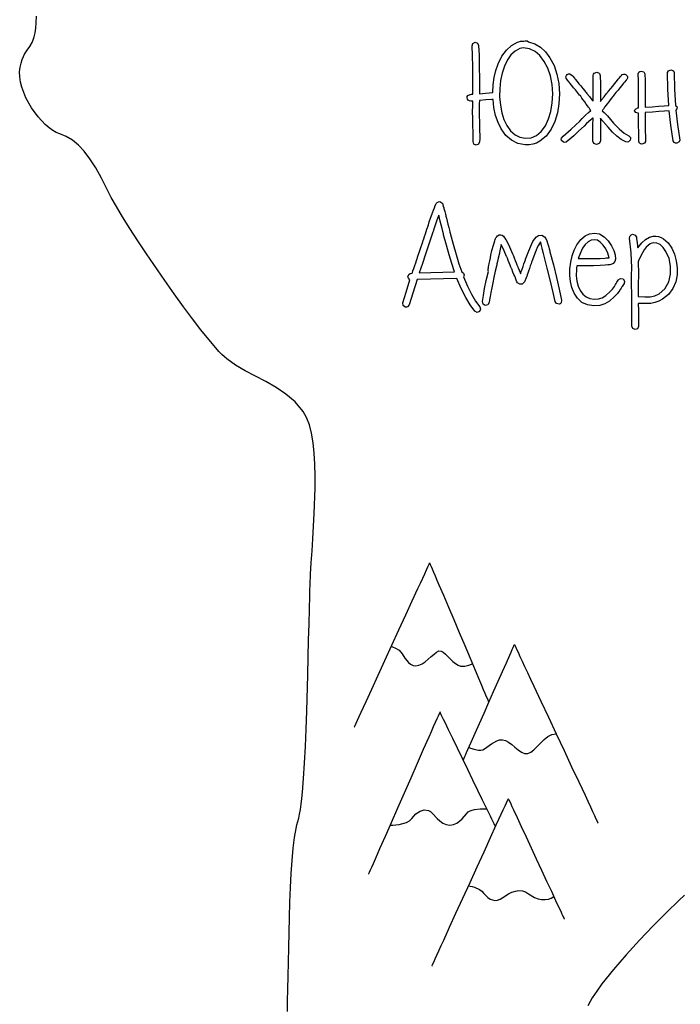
# Model space of a CAD drawing. Header units: millimetres. Extents: x 299 to 601, y 84 to 516.
# Tile 4 of 23: x 382 to 402, y 360 to 390. Entities that reach past the tile are written whole.
import ezdxf

# ---------------------------------------------------------------- set-up
doc = ezdxf.new("R2010")
doc.units = ezdxf.units.MM
doc.layers.get('0').update_dxf_attribs({"linetype": 'CONTINUOUS', "true_color": 0xffffff})

msp = doc.modelspace()

# ---------------------------------------------------------------- linework, layer by layer
at = {"linetype": 'CONTINUOUS', "true_color": 0xffffff}
for points in [[(389.8, 360.09), (389.807, 360.402), (389.817, 360.755), (389.825, 361.145), (389.832, 361.56), (389.84, 361.997), (389.862, 362.897), (389.875, 363.345), (389.895, 363.782), (389.915, 364.202), (389.942, 364.595), (389.975, 364.955), (390.012, 365.272), (390.057, 365.542), (390.082, 365.657), (390.11, 365.755), (390.137, 365.855), (390.162, 365.975), (390.187, 366.115), (390.21, 366.27), (390.23, 366.44), (390.25, 366.627), (390.285, 367.037), (390.315, 367.495), (390.34, 367.987), (390.362, 368.505), (390.38, 369.04), (390.41, 370.122), (390.422, 370.652), (390.432, 371.162), (390.445, 371.642), (390.455, 372.082), (390.465, 372.475), (390.47, 372.65), (390.477, 372.81), (390.492, 373.125), (390.512, 373.46), (390.535, 373.815), (390.56, 374.18), (390.6, 374.932), (390.625, 375.685), (390.625, 376.05), (390.617, 376.4), (390.597, 376.732), (390.565, 377.042), (390.517, 377.325), (390.455, 377.577), (390.372, 377.795), (390.27, 377.972), (390.027, 378.257), (389.755, 378.492), (389.462, 378.692), (389.157, 378.87), (388.545, 379.187), (388.255, 379.355), (387.99, 379.54), (387.922, 379.597), (387.845, 379.672), (387.76, 379.762), (387.665, 379.867), (387.455, 380.115), (387.22, 380.407), (386.967, 380.737), (386.7, 381.095), (386.422, 381.477), (386.145, 381.872), (385.597, 382.67), (385.342, 383.057), (385.102, 383.427), (384.887, 383.77), (384.702, 384.08), (384.55, 384.347), (384.437, 384.565), (384.26, 384.922), (384.085, 385.232), (383.912, 385.502), (383.742, 385.727), (383.567, 385.912), (383.39, 386.06), (383.202, 386.172), (383.01, 386.25), (382.907, 386.29), (382.802, 386.35), (382.692, 386.43), (382.582, 386.522), (382.367, 386.752), (382.17, 387.025), (382.005, 387.322), (381.885, 387.635), (381.845, 387.79), (381.822, 387.942), (381.817, 388.09), (381.832, 388.232), (381.86, 388.357), (381.892, 388.462), (381.927, 388.55), (381.965, 388.622), (382.042, 388.74), (382.12, 388.845), (382.19, 388.97), (382.222, 389.047), (382.252, 389.142), (382.277, 389.255), (382.295, 389.392), (382.31, 389.557), (382.317, 389.752)], [(395.932, 387.275), (395.915, 387.275), (395.895, 387.272), (395.717, 387.26), (395.525, 387.245), (395.522, 387.137), (395.522, 387.05), (395.52, 386.985), (395.52, 386.94), (395.52, 386.86), (395.522, 386.757), (395.525, 386.63), (395.53, 386.48), (395.532, 386.332), (395.535, 386.205), (395.535, 386.095), (395.532, 386.005), (395.502, 385.937), (395.43, 385.912), (395.362, 385.942), (395.335, 386.015), (395.337, 386.097), (395.337, 386.202), (395.335, 386.325), (395.332, 386.47), (395.327, 386.625), (395.325, 386.755), (395.322, 386.86), (395.322, 386.94), (395.325, 387.052), (395.327, 387.225), (395.317, 387.225), (395.297, 387.225), (395.277, 387.225), (395.267, 387.225), (395.227, 387.227), (395.192, 387.247), (395.167, 387.28), (395.157, 387.317), (395.162, 387.355), (395.182, 387.387), (395.25, 387.422), (395.262, 387.422), (395.29, 387.427), (395.315, 387.43), (395.327, 387.43), (395.33, 387.857), (395.325, 388.24), (395.317, 388.577), (395.305, 388.872), (395.327, 388.94), (395.395, 388.975), (395.47, 388.952), (395.502, 388.88), (395.515, 388.59), (395.522, 388.255), (395.527, 387.872), (395.525, 387.442), (395.712, 387.46), (395.925, 387.477), (395.937, 387.705), (395.967, 387.922), (396.015, 388.132), (396.085, 388.33), (396.197, 388.557), (396.33, 388.74), (396.482, 388.88), (396.657, 388.975), (396.7, 388.992), (396.755, 389.01), (396.765, 389.01), (396.787, 389.01), (396.81, 389.01), (396.82, 389.01), (396.852, 389.012), (396.89, 389.015), (396.92, 389.022), (396.95, 389.017), (396.992, 388.992), (397.182, 388.93), (397.352, 388.827), (397.5, 388.69), (397.63, 388.515), (397.75, 388.285), (397.837, 388.03), (397.89, 387.747), (397.91, 387.442), (397.895, 387.145), (397.85, 386.87), (397.772, 386.615), (397.662, 386.385), (397.515, 386.18), (397.332, 386.025), (397.23, 385.97), (397.122, 385.935), (397.01, 385.915), (396.89, 385.915), (396.675, 385.96), (396.485, 386.055), (396.317, 386.2), (396.175, 386.397), (396.08, 386.587), (396.01, 386.797), (395.96, 387.027), (395.932, 387.275), (395.932, 387.275), (395.932, 387.275)], [(396.832, 388.812), (396.73, 388.79), (396.592, 388.715), (396.467, 388.602), (396.36, 388.45), (396.27, 388.26), (396.2, 388.052), (396.155, 387.832), (396.13, 387.597), (396.127, 387.352), (396.15, 387.102), (396.192, 386.877), (396.255, 386.675), (396.342, 386.497), (396.455, 386.337), (396.587, 386.22), (396.732, 386.145), (396.897, 386.115), (397.072, 386.127), (397.23, 386.195), (397.37, 386.312), (397.495, 386.485), (397.59, 386.69), (397.66, 386.917), (397.697, 387.17), (397.71, 387.442), (397.692, 387.72), (397.645, 387.972), (397.567, 388.202), (397.46, 388.407), (397.332, 388.577), (397.185, 388.7), (397.02, 388.78), (396.832, 388.812), (396.832, 388.812), (396.832, 388.812)], [(399.105, 388.042), (399.13, 387.982), (399.135, 387.74), (399.135, 387.717), (399.135, 387.657), (399.135, 387.575), (399.135, 387.477), (399.135, 387.38), (399.135, 387.297), (399.135, 387.237), (399.135, 387.215), (399.145, 387.227), (399.167, 387.257), (399.242, 387.352), (399.317, 387.445), (399.34, 387.475), (399.35, 387.487), (399.357, 387.497), (399.377, 387.522), (399.44, 387.597), (399.502, 387.67), (399.522, 387.695), (399.53, 387.705), (399.537, 387.712), (399.555, 387.737), (399.61, 387.805), (399.665, 387.875), (399.682, 387.897), (399.69, 387.905), (399.735, 387.96), (399.76, 387.985), (399.787, 388.017), (399.825, 388.03), (399.865, 388.027), (399.902, 388.01), (399.932, 387.977), (399.945, 387.942), (399.94, 387.905), (399.917, 387.87), (399.897, 387.842), (399.85, 387.782), (399.842, 387.775), (399.825, 387.752), (399.77, 387.685), (399.715, 387.615), (399.697, 387.592), (399.69, 387.585), (399.682, 387.575), (399.66, 387.55), (399.597, 387.475), (399.535, 387.397), (399.512, 387.372), (399.505, 387.362), (399.495, 387.347), (399.465, 387.312), (399.425, 387.26), (399.38, 387.202), (399.335, 387.142), (399.295, 387.09), (399.265, 387.055), (399.255, 387.04), (399.245, 387.022), (399.222, 386.987), (399.197, 386.952), (399.187, 386.935), (399.247, 386.88), (399.285, 386.84), (399.345, 386.785), (399.527, 386.567), (399.692, 386.395), (399.842, 386.27), (399.977, 386.192), (400.027, 386.135), (400.035, 386.097), (400.025, 386.06), (399.967, 386.007), (399.927, 386.002), (399.887, 386.01), (399.757, 386.082), (399.627, 386.18), (399.495, 386.3), (399.362, 386.445), (399.14, 386.707), (399.135, 386.715), (399.137, 386.507), (399.14, 386.325), (399.14, 386.167), (399.14, 386.037), (399.11, 385.967), (399.05, 385.937), (399.02, 385.932), (398.942, 385.96), (398.912, 386.032), (398.91, 386.165), (398.91, 386.322), (398.912, 386.507), (398.915, 386.72), (398.905, 386.71), (398.882, 386.69), (398.86, 386.67), (398.85, 386.66), (398.722, 386.555), (398.645, 386.48), (398.485, 386.325), (398.345, 386.192), (398.22, 386.085), (398.115, 385.997), (398.075, 385.987), (398.035, 385.995), (397.977, 386.047), (397.967, 386.085), (397.975, 386.122), (398.025, 386.177), (398.265, 386.382), (398.52, 386.622), (398.592, 386.705), (398.687, 386.802), (398.78, 386.882), (398.847, 386.945), (398.837, 386.957), (398.817, 386.987), (398.797, 387.017), (398.787, 387.03), (398.777, 387.045), (398.75, 387.082), (398.71, 387.135), (398.667, 387.197), (398.622, 387.26), (398.582, 387.312), (398.555, 387.35), (398.545, 387.365), (398.537, 387.375), (398.515, 387.4), (398.452, 387.477), (398.39, 387.555), (398.367, 387.58), (398.36, 387.59), (398.352, 387.597), (398.335, 387.62), (398.28, 387.69), (398.225, 387.757), (398.207, 387.78), (398.2, 387.787), (398.152, 387.845), (398.132, 387.872), (398.112, 387.91), (398.107, 387.947), (398.12, 387.982), (398.147, 388.012), (398.185, 388.032), (398.225, 388.035), (398.292, 387.99), (398.315, 387.965), (398.36, 387.907), (398.367, 387.9), (398.385, 387.877), (398.44, 387.81), (398.495, 387.74), (398.512, 387.717), (398.52, 387.71), (398.527, 387.7), (398.547, 387.675), (398.61, 387.6), (398.672, 387.525), (398.692, 387.5), (398.7, 387.49), (398.71, 387.477), (398.732, 387.447), (398.807, 387.355), (398.882, 387.262), (398.905, 387.232), (398.915, 387.22), (398.915, 387.242), (398.915, 387.302), (398.915, 387.385), (398.915, 387.482), (398.915, 387.58), (398.915, 387.662), (398.915, 387.722), (398.915, 387.745), (398.917, 387.872), (398.92, 387.985), (398.927, 388.022), (398.952, 388.052), (399.027, 388.08), (399.1, 388.05), (399.105, 388.042), (399.105, 388.042), (399.105, 388.042)], [(400.455, 388.037), (400.465, 387.835), (400.47, 387.6), (400.472, 387.335), (400.472, 387.04), (400.68, 387.055), (400.865, 387.07), (401.03, 387.082), (401.175, 387.095), (401.145, 387.577), (401.135, 388.072), (401.162, 388.125), (401.237, 388.15), (401.312, 388.125), (401.337, 388.072), (401.347, 387.58), (401.372, 387.095), (401.415, 387.065), (401.427, 387.025), (401.417, 386.992), (401.385, 386.957), (401.435, 386.525), (401.497, 386.057), (401.48, 386.005), (401.412, 385.97), (401.37, 385.97), (401.335, 385.987), (401.3, 386.04), (401.235, 386.502), (401.187, 386.935), (401.045, 386.925), (400.88, 386.912), (400.687, 386.897), (400.472, 386.88), (400.47, 386.747), (400.47, 386.672), (400.47, 386.617), (400.47, 386.545), (400.47, 386.455), (400.472, 386.35), (400.48, 386.155), (400.477, 386.015), (400.45, 385.965), (400.372, 385.942), (400.33, 385.95), (400.3, 385.97), (400.28, 386.022), (400.277, 386.155), (400.275, 386.342), (400.272, 386.45), (400.272, 386.542), (400.27, 386.615), (400.27, 386.672), (400.27, 386.747), (400.27, 386.862), (400.262, 386.862), (400.185, 386.885), (400.152, 386.935), (400.157, 386.962), (400.175, 386.987), (400.245, 387.022), (400.257, 387.022), (400.27, 387.022), (400.272, 387.32), (400.272, 387.587), (400.267, 387.825), (400.257, 388.032), (400.275, 388.08), (400.305, 388.1), (400.347, 388.11), (400.425, 388.09), (400.455, 388.037), (400.455, 388.037), (400.455, 388.037)], [(393.665, 381.905), (393.537, 381.502), (393.432, 381.152), (393.385, 381.095), (393.347, 381.082), (393.31, 381.085), (393.25, 381.13), (393.24, 381.207), (393.337, 381.53), (393.455, 381.897), (393.412, 381.942), (393.395, 381.987), (393.42, 382.055), (393.457, 382.08), (393.52, 382.09), (393.527, 382.11), (393.545, 382.162), (393.57, 382.235), (393.597, 382.32), (393.625, 382.405), (393.65, 382.477), (393.667, 382.53), (393.675, 382.55), (393.682, 382.572), (393.7, 382.627), (393.727, 382.707), (393.76, 382.8), (393.79, 382.892), (393.817, 382.972), (393.835, 383.027), (393.842, 383.05), (393.847, 383.067), (393.865, 383.117), (393.887, 383.185), (393.915, 383.262), (393.94, 383.34), (393.962, 383.407), (393.98, 383.457), (393.985, 383.475), (394.005, 383.54), (394.032, 383.625), (394.07, 383.732), (394.117, 383.86), (394.12, 383.87), (394.13, 383.895), (394.16, 383.97), (394.187, 384.042), (394.197, 384.067), (394.2, 384.077), (394.23, 384.152), (394.237, 384.17), (394.247, 384.182), (394.267, 384.202), (394.305, 384.225), (394.345, 384.23), (394.41, 384.19), (394.415, 384.182), (394.43, 384.157), (394.435, 384.13), (394.457, 384.057), (394.46, 384.047), (394.467, 384.02), (394.49, 383.935), (394.512, 383.85), (394.52, 383.822), (394.522, 383.812), (394.527, 383.79), (394.542, 383.73), (394.562, 383.647), (394.587, 383.552), (394.612, 383.455), (394.632, 383.372), (394.647, 383.312), (394.652, 383.29), (394.742, 382.955), (394.83, 382.652), (394.915, 382.377), (395, 382.132), (395.055, 382.095), (395.072, 382.04), (395.055, 381.982), (395.172, 381.705), (395.292, 381.465), (395.412, 381.257), (395.537, 381.087), (395.562, 381.017), (395.527, 380.95), (395.455, 380.927), (395.387, 380.962), (395.25, 381.147), (395.117, 381.372), (394.985, 381.637), (394.857, 381.94), (393.665, 381.905), (393.665, 381.905), (393.665, 381.905)], [(393.73, 382.102), (394.785, 382.137), (394.705, 382.38), (394.622, 382.645), (394.54, 382.932), (394.457, 383.24), (394.452, 383.265), (394.435, 383.332), (394.412, 383.425), (394.385, 383.532), (394.357, 383.64), (394.335, 383.732), (394.317, 383.8), (394.312, 383.825), (394.26, 383.672), (394.22, 383.552), (394.19, 383.467), (394.17, 383.415), (394.155, 383.365), (394.127, 383.285), (394.09, 383.17), (394.04, 383.022), (393.98, 382.84), (393.907, 382.627), (393.825, 382.382), (393.73, 382.102), (393.73, 382.102), (393.73, 382.102)], [(395.817, 381.217), (395.777, 381.155), (395.702, 381.135), (395.667, 381.147), (395.637, 381.175), (395.615, 381.252), (395.645, 381.43), (395.682, 381.635), (395.732, 381.872), (395.792, 382.142), (395.787, 382.172), (395.782, 382.19), (395.782, 382.2), (395.782, 382.207), (395.782, 382.21), (395.785, 382.225), (395.792, 382.257), (395.797, 382.29), (395.8, 382.305), (395.805, 382.325), (395.815, 382.382), (395.832, 382.46), (395.852, 382.55), (395.87, 382.64), (395.887, 382.717), (395.897, 382.775), (395.902, 382.795), (395.985, 383.057), (395.997, 383.097), (396.007, 383.13), (396.02, 383.145), (396.03, 383.157), (396.037, 383.17), (396.062, 383.21), (396.112, 383.24), (396.165, 383.242), (396.205, 383.23), (396.24, 383.2), (396.277, 383.152), (396.315, 383.1), (396.355, 383.027), (396.425, 382.875), (396.515, 382.667), (396.522, 382.65), (396.54, 382.607), (396.565, 382.547), (396.592, 382.477), (396.62, 382.407), (396.645, 382.347), (396.662, 382.305), (396.67, 382.287), (396.672, 382.277), (396.682, 382.255), (396.71, 382.182), (396.737, 382.11), (396.747, 382.087), (396.75, 382.077), (396.757, 382.095), (396.775, 382.145), (396.797, 382.215), (396.827, 382.295), (396.855, 382.375), (396.877, 382.445), (396.895, 382.495), (396.902, 382.512), (396.995, 382.76), (397.077, 382.947), (397.122, 383.04), (397.165, 383.11), (397.225, 383.182), (397.29, 383.222), (397.382, 383.227), (397.465, 383.18), (397.505, 383.127), (397.537, 383.055), (397.557, 382.99), (397.585, 382.895), (397.592, 382.87), (397.607, 382.815), (397.622, 382.76), (397.63, 382.735), (397.732, 382.342), (397.827, 381.97), (397.907, 381.62), (397.977, 381.29), (397.962, 381.212), (397.935, 381.185), (397.9, 381.172), (397.827, 381.187), (397.785, 381.247), (397.725, 381.522), (397.645, 381.855), (397.55, 382.24), (397.435, 382.685), (397.427, 382.71), (397.415, 382.765), (397.4, 382.817), (397.392, 382.842), (397.375, 382.917), (397.345, 383.027), (397.287, 382.925), (397.25, 382.86), (397.215, 382.78), (397.177, 382.682), (397.135, 382.57), (397.087, 382.442), (397.082, 382.425), (397.065, 382.377), (397.042, 382.31), (397.017, 382.235), (396.99, 382.157), (396.967, 382.09), (396.95, 382.042), (396.945, 382.025), (396.937, 382.002), (396.92, 381.955), (396.9, 381.907), (396.892, 381.885), (396.872, 381.837), (396.855, 381.815), (396.797, 381.767), (396.727, 381.765), (396.665, 381.807), (396.64, 381.84), (396.622, 381.885), (396.6, 381.945), (396.597, 381.97), (396.577, 382.005), (396.555, 382.057), (396.525, 382.127), (396.49, 382.22), (396.482, 382.235), (396.465, 382.277), (396.44, 382.337), (396.412, 382.407), (396.385, 382.477), (396.36, 382.537), (396.342, 382.58), (396.335, 382.595), (396.262, 382.76), (396.175, 382.95), (396.17, 382.925), (396.155, 382.855), (396.132, 382.76), (396.11, 382.65), (396.085, 382.537), (396.062, 382.442), (396.047, 382.372), (396.042, 382.347), (396, 382.15), (395.96, 381.97), (395.925, 381.802), (395.895, 381.655), (395.867, 381.52), (395.847, 381.402), (395.83, 381.302), (395.817, 381.217), (395.817, 381.217), (395.817, 381.217)], [(398.43, 382.317), (398.427, 382.3), (398.425, 382.262), (398.42, 382.225), (398.417, 382.207), (398.415, 382.025), (398.432, 381.86), (398.47, 381.71), (398.53, 381.575), (398.61, 381.465), (398.705, 381.385), (398.817, 381.337), (398.95, 381.32), (399.08, 381.33), (399.187, 381.362), (399.292, 381.432), (399.422, 381.545), (399.49, 381.62), (399.552, 381.7), (399.562, 381.717), (399.582, 381.755), (399.602, 381.79), (399.612, 381.807), (399.62, 381.822), (399.64, 381.852), (399.66, 381.882), (399.667, 381.897), (399.735, 381.937), (399.81, 381.922), (399.852, 381.857), (399.84, 381.785), (399.822, 381.76), (399.785, 381.702), (399.772, 381.685), (399.75, 381.647), (399.725, 381.607), (399.712, 381.59), (399.64, 381.487), (399.552, 381.397), (399.4, 381.265), (399.265, 381.177), (399.12, 381.13), (398.942, 381.117), (398.745, 381.147), (398.58, 381.225), (398.447, 381.345), (398.35, 381.495), (398.282, 381.665), (398.237, 381.842), (398.22, 382.03), (398.222, 382.222), (398.247, 382.425), (398.29, 382.612), (398.352, 382.785), (398.432, 382.942), (398.547, 383.097), (398.675, 383.207), (398.812, 383.27), (398.962, 383.29), (399.107, 383.262), (399.242, 383.18), (399.362, 383.057), (399.462, 382.912), (399.535, 382.772), (399.575, 382.64), (399.587, 382.512), (399.565, 382.44), (399.517, 382.387), (399.475, 382.365), (399.41, 382.347), (399.355, 382.34), (399.277, 382.332), (399.13, 382.325), (398.932, 382.317), (398.83, 382.315), (398.712, 382.315), (398.577, 382.315), (398.43, 382.317), (398.43, 382.317), (398.43, 382.317)], [(400.262, 381.195), (400.267, 380.982), (400.27, 380.795), (400.272, 380.637), (400.27, 380.507), (400.24, 380.44), (400.17, 380.412), (400.1, 380.442), (400.072, 380.515), (400.075, 380.645), (400.075, 380.797), (400.072, 380.977), (400.07, 381.18), (400.067, 381.38), (400.067, 381.552), (400.065, 381.692), (400.065, 381.802), (400.065, 382.037), (400.067, 382.255), (400.047, 382.697), (400.005, 383.135), (400.007, 383.177), (400.025, 383.212), (400.055, 383.24), (400.092, 383.252), (400.165, 383.232), (400.207, 383.17), (400.21, 383.157), (400.212, 383.12), (400.227, 383.012), (400.24, 382.902), (400.242, 382.865), (400.245, 382.852), (400.365, 382.997), (400.48, 383.102), (400.595, 383.17), (400.705, 383.2), (400.787, 383.202), (400.867, 383.19), (400.945, 383.162), (401.017, 383.117), (401.15, 382.995), (401.26, 382.84), (401.342, 382.662), (401.397, 382.465), (401.422, 382.257), (401.425, 382.045), (401.385, 381.835), (401.297, 381.635), (401.16, 381.455), (400.98, 381.315), (400.872, 381.257), (400.757, 381.217), (400.642, 381.195), (400.532, 381.19), (400.415, 381.192), (400.262, 381.195), (400.262, 381.195), (400.262, 381.195)], [(399.265, 382.542), (399.31, 382.547), (399.39, 382.555), (399.35, 382.695), (399.295, 382.817), (399.217, 382.93), (399.13, 383.017), (399.042, 383.075), (398.962, 383.092), (398.862, 383.077), (398.77, 383.03), (398.682, 382.95), (398.602, 382.84), (398.535, 382.705), (398.467, 382.53), (398.725, 382.527), (398.927, 382.53), (399.122, 382.535), (399.265, 382.542), (399.265, 382.542), (399.265, 382.542)], [(400.262, 381.397), (400.455, 381.385), (400.615, 381.39), (400.752, 381.42), (400.882, 381.48), (401.055, 381.63), (401.17, 381.835), (401.227, 382.067), (401.227, 382.302), (401.18, 382.532), (401.087, 382.74), (401.007, 382.862), (400.915, 382.947), (400.817, 382.992), (400.722, 383.002), (400.67, 382.99), (400.615, 382.965), (400.5, 382.865), (400.442, 382.792), (400.385, 382.7), (400.327, 382.592), (400.27, 382.465), (400.265, 382.452), (400.257, 382.44), (400.262, 382.327), (400.265, 382.182), (400.265, 382.007), (400.262, 381.802), (400.262, 381.785), (400.262, 381.74), (400.262, 381.675), (400.262, 381.6), (400.262, 381.525), (400.262, 381.46), (400.262, 381.415), (400.262, 381.397), (400.262, 381.397), (400.262, 381.397)], [(391.792, 368.562), (391.8, 368.577), (391.817, 368.617), (391.847, 368.682), (391.89, 368.772), (391.94, 368.885), (392, 369.015), (392.067, 369.162), (392.145, 369.327), (392.315, 369.697), (392.505, 370.112), (392.707, 370.555), (392.917, 371.01), (393.127, 371.467), (393.33, 371.91), (393.52, 372.325), (393.69, 372.695), (393.767, 372.86), (393.835, 373.007), (393.895, 373.137), (393.945, 373.25), (393.987, 373.34), (394.017, 373.405), (394.035, 373.445), (394.042, 373.46), (394.047, 373.447), (394.062, 373.412), (394.085, 373.357), (394.117, 373.282), (394.157, 373.187), (394.205, 373.077), (394.257, 372.95), (394.317, 372.81), (394.452, 372.497), (394.6, 372.145), (394.76, 371.77), (394.925, 371.382), (395.087, 370.995), (395.247, 370.62), (395.395, 370.267), (395.53, 369.955), (395.59, 369.815), (395.642, 369.687), (395.69, 369.577), (395.73, 369.482), (395.762, 369.407), (395.785, 369.352), (395.8, 369.317), (395.805, 369.305)], [(392.9, 370.972), (392.91, 370.97), (392.937, 370.96), (393.022, 370.922), (393.13, 370.855), (393.22, 370.752), (393.3, 370.617), (393.407, 370.49), (393.472, 370.44), (393.547, 370.407), (393.627, 370.395), (393.72, 370.41), (393.817, 370.452), (393.912, 370.515), (394.09, 370.672), (394.172, 370.745), (394.25, 370.802), (394.32, 370.835), (394.382, 370.832), (394.445, 370.797), (394.512, 370.74), (394.66, 370.595), (394.737, 370.522), (394.815, 370.46), (394.89, 370.41), (394.96, 370.387), (395.092, 370.387), (395.207, 370.412), (395.287, 370.442), (395.31, 370.452), (395.317, 370.457)], [(395.042, 367.585), (395.047, 367.595), (395.06, 367.622), (395.08, 367.67), (395.107, 367.732), (395.142, 367.81), (395.182, 367.902), (395.28, 368.122), (395.397, 368.382), (395.525, 368.672), (395.665, 368.985), (395.807, 369.305), (395.947, 369.625), (396.087, 369.937), (396.215, 370.227), (396.332, 370.487), (396.43, 370.707), (396.47, 370.8), (396.505, 370.877), (396.532, 370.94), (396.552, 370.987), (396.565, 371.015), (396.57, 371.025), (396.577, 371.01), (396.597, 370.965), (396.632, 370.892), (396.677, 370.797), (396.732, 370.675), (396.8, 370.535), (396.875, 370.372), (396.96, 370.192), (397.05, 370), (397.147, 369.79), (397.36, 369.34), (397.585, 368.86), (397.817, 368.362), (398.05, 367.867), (398.275, 367.387), (398.487, 366.937), (398.585, 366.727), (398.675, 366.535), (398.76, 366.355), (398.835, 366.192), (398.902, 366.052), (398.957, 365.93), (399.002, 365.835), (399.037, 365.762), (399.057, 365.717), (399.065, 365.702)], [(396.007, 365.6), (396.002, 365.61), (395.99, 365.637), (395.967, 365.685), (395.935, 365.747), (395.897, 365.825), (395.855, 365.915), (395.747, 366.135), (395.622, 366.392), (395.482, 366.682), (395.332, 366.99), (395.177, 367.307), (395.022, 367.627), (394.872, 367.935), (394.732, 368.225), (394.607, 368.482), (394.5, 368.702), (394.457, 368.792), (394.42, 368.87), (394.387, 368.932), (394.365, 368.98), (394.352, 369.007), (394.347, 369.017), (394.342, 369.002), (394.322, 368.962), (394.295, 368.897), (394.255, 368.81), (394.207, 368.7), (394.15, 368.57), (394.087, 368.425), (394.015, 368.262), (393.852, 367.895), (393.672, 367.487), (393.48, 367.05), (393.282, 366.6), (393.085, 366.147), (392.892, 365.71), (392.712, 365.302), (392.55, 364.935), (392.477, 364.772), (392.415, 364.627), (392.357, 364.497), (392.31, 364.387), (392.27, 364.3), (392.242, 364.235), (392.222, 364.195), (392.217, 364.18)], [(395.21, 367.962), (395.222, 367.957), (395.255, 367.942), (395.302, 367.925), (395.362, 367.905), (395.5, 367.88), (395.565, 367.88), (395.625, 367.892), (395.682, 367.922), (395.745, 367.965), (395.885, 368.067), (396.042, 368.157), (396.127, 368.185), (396.212, 368.192), (396.3, 368.17), (396.392, 368.117), (396.49, 368.047), (396.585, 367.967), (396.682, 367.887), (396.78, 367.822), (396.875, 367.782), (396.965, 367.777), (397.055, 367.815), (397.147, 367.89), (397.245, 367.985), (397.347, 368.092), (397.455, 368.197), (397.57, 368.285), (397.69, 368.345), (397.817, 368.362)], [(394.105, 361.442), (394.112, 361.457), (394.13, 361.497), (394.162, 361.565), (394.202, 361.657), (394.255, 361.77), (394.315, 361.902), (394.385, 362.055), (394.462, 362.222), (394.635, 362.6), (394.827, 363.022), (395.032, 363.472), (395.247, 363.937), (395.46, 364.402), (395.665, 364.852), (395.857, 365.275), (396.03, 365.652), (396.107, 365.82), (396.177, 365.972), (396.237, 366.105), (396.29, 366.217), (396.33, 366.31), (396.362, 366.377), (396.38, 366.417), (396.387, 366.432), (396.392, 366.422), (396.407, 366.392), (396.43, 366.345), (396.46, 366.277), (396.497, 366.197), (396.542, 366.1), (396.65, 365.872), (396.775, 365.6), (396.917, 365.297), (397.067, 364.972), (397.222, 364.637), (397.38, 364.302), (397.53, 363.977), (397.672, 363.675), (397.797, 363.402), (397.905, 363.175), (397.95, 363.077), (397.987, 362.997), (398.017, 362.932), (398.04, 362.882), (398.055, 362.852), (398.06, 362.842)], [(392.865, 365.647), (392.887, 365.647), (392.945, 365.647), (393.032, 365.655), (393.135, 365.667), (393.242, 365.69), (393.35, 365.725), (393.442, 365.775), (393.51, 365.845), (393.627, 365.98), (393.755, 366.065), (393.882, 366.097), (394.005, 366.082), (394.065, 366.047), (394.127, 365.992), (394.267, 365.845), (394.347, 365.77), (394.437, 365.707), (394.535, 365.665), (394.645, 365.647), (394.752, 365.662), (394.85, 365.705), (394.935, 365.767), (395.01, 365.837), (395.14, 365.982), (395.195, 366.037), (395.245, 366.075), (395.305, 366.095), (395.377, 366.11), (395.545, 366.127), (395.622, 366.132), (395.687, 366.135), (395.73, 366.135), (395.747, 366.135)], [(395.2, 363.837), (395.212, 363.835), (395.25, 363.827), (395.307, 363.815), (395.375, 363.795), (395.525, 363.725), (395.595, 363.675), (395.657, 363.61), (395.777, 363.487), (395.842, 363.442), (395.915, 363.415), (395.987, 363.402), (396.065, 363.41), (396.142, 363.437), (396.22, 363.487), (396.397, 363.602), (396.497, 363.647), (396.6, 363.68), (396.705, 363.695), (396.807, 363.687), (396.902, 363.66), (396.987, 363.602), (397.17, 363.487), (397.275, 363.45), (397.38, 363.43), (397.485, 363.427), (397.582, 363.44), (397.67, 363.472), (397.742, 363.522)], [(401.642, 363.557), (401.475, 363.397), (401.107, 363.04), (400.71, 362.645), (400.302, 362.222), (399.9, 361.785), (399.52, 361.345), (399.177, 360.912), (399.027, 360.702), (398.892, 360.5), (398.827, 360.39), (398.757, 360.262)]]:
    msp.add_lwpolyline(points, dxfattribs=at)

doc.saveas('drawing.dxf')
